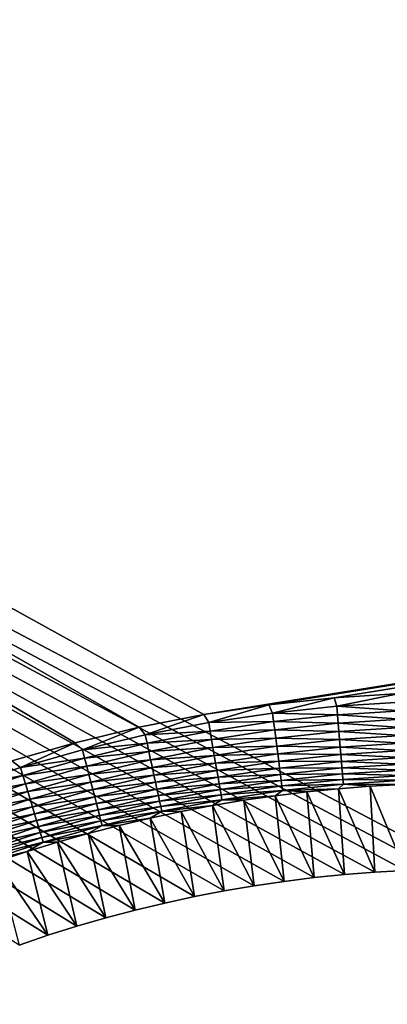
# Model space of a CAD drawing. Extents: x -260 to 260, y -882 to 882.
# Tile 187 of 234: x -147 to -132, y 738 to 777. Entities that reach past the tile are written whole.
import ezdxf

# ---------------------------------------------------------------- set-up
doc = ezdxf.new("R2010")
doc.units = 0
doc.header["$LTSCALE"] = 21.359881
for name, color, linetype in [('1', 7, 'CONTINUOUS'), ('2', 7, 'CONTINUOUS'), ('50', 7, 'CONTINUOUS'), ('61', 7, 'CONTINUOUS')]:
    doc.layers.add(name, color=color, linetype=linetype)

msp = doc.modelspace()

# ---------------------------------------------------------------- linework, layer by layer
at = {"layer": '1', "color": 7, "linetype": 'CONTINUOUS'}
for points in [[(253.525, 812.5), (-253.525, 0), (253.525, 0), (253.525, 812.5)], [(-253.525, 0), (253.525, 812.5), (116.582, 650.819), (-253.525, 0)], [(253.525, 812.5), (-253.525, 812.5), (-139.296, 749.227), (253.525, 812.5)], [(-139.296, 749.227), (-253.525, 812.5), (-141.835, 748.729), (-139.296, 749.227)], [(-141.835, 748.729), (-253.525, 812.5), (-144.349, 748.123), (-141.835, 748.729)], [(-144.349, 748.123), (-253.525, 812.5), (-146.835, 747.408), (-144.349, 748.123)], [(-136.739, 749.615), (253.525, 812.5), (-139.296, 749.227), (-136.739, 749.615)], [(-134.167, 749.893), (253.525, 812.5), (-136.739, 749.615), (-134.167, 749.893)], [(-131.586, 750.06), (253.525, 812.5), (-134.167, 749.893), (-131.586, 750.06)]]:
    msp.add_3dface(points, dxfattribs=at)
at = {"layer": '2', "color": 7, "linetype": 'CONTINUOUS'}
for points in [[(71, 743.153, -9), (-129, 743.153, -9), (-260.487, 812.5, -9), (71, 743.153, -9)], [(-129, 743.153, -9), (-130.193, 743.139, -9), (-260.487, 812.5, -9), (-129, 743.153, -9)], [(72.193, 743.139, -9), (71, 743.153, -9), (-260.487, 812.5, -9), (72.193, 743.139, -9)], [(73.384, 743.099, -9), (72.193, 743.139, -9), (-260.487, 812.5, -9), (73.384, 743.099, -9)], [(74.575, 743.032, -9), (73.384, 743.099, -9), (-260.487, 812.5, -9), (74.575, 743.032, -9)], [(75.764, 742.939, -9), (74.575, 743.032, -9), (-260.487, 812.5, -9), (75.764, 742.939, -9)], [(76.951, 742.819, -9), (75.764, 742.939, -9), (-260.487, 812.5, -9), (76.951, 742.819, -9)], [(78.134, 742.672, -9), (76.951, 742.819, -9), (-260.487, 812.5, -9), (78.134, 742.672, -9)], [(79.314, 742.498, -9), (78.134, 742.672, -9), (-260.487, 812.5, -9), (79.314, 742.498, -9)], [(80.49, 742.299, -9), (79.314, 742.498, -9), (-260.487, 812.5, -9), (80.49, 742.299, -9)], [(81.661, 742.073, -9), (80.49, 742.299, -9), (-260.487, 812.5, -9), (81.661, 742.073, -9)], [(260.487, 812.5, -9), (81.661, 742.073, -9), (-260.487, 812.5, -9), (260.487, 812.5, -9)], [(-145.423, 740.552, -9), (-146.553, 740.17, -9), (-260.487, 812.5, -9), (-145.423, 740.552, -9)], [(-144.285, 740.907, -9), (-145.423, 740.552, -9), (-260.487, 812.5, -9), (-144.285, 740.907, -9)], [(-143.139, 741.238, -9), (-144.285, 740.907, -9), (-260.487, 812.5, -9), (-143.139, 741.238, -9)], [(-141.986, 741.542, -9), (-143.139, 741.238, -9), (-260.487, 812.5, -9), (-141.986, 741.542, -9)], [(-140.826, 741.82, -9), (-141.986, 741.542, -9), (-260.487, 812.5, -9), (-140.826, 741.82, -9)], [(-139.661, 742.073, -9), (-140.826, 741.82, -9), (-260.487, 812.5, -9), (-139.661, 742.073, -9)], [(-138.49, 742.299, -9), (-139.661, 742.073, -9), (-260.487, 812.5, -9), (-138.49, 742.299, -9)], [(-137.314, 742.498, -9), (-138.49, 742.299, -9), (-260.487, 812.5, -9), (-137.314, 742.498, -9)], [(-136.134, 742.672, -9), (-137.314, 742.498, -9), (-260.487, 812.5, -9), (-136.134, 742.672, -9)], [(-134.951, 742.819, -9), (-136.134, 742.672, -9), (-260.487, 812.5, -9), (-134.951, 742.819, -9)], [(-133.764, 742.939, -9), (-134.951, 742.819, -9), (-260.487, 812.5, -9), (-133.764, 742.939, -9)], [(-132.575, 743.032, -9), (-133.764, 742.939, -9), (-260.487, 812.5, -9), (-132.575, 743.032, -9)], [(-131.384, 743.099, -9), (-132.575, 743.032, -9), (-260.487, 812.5, -9), (-131.384, 743.099, -9)], [(-130.193, 743.139, -9), (-131.384, 743.099, -9), (-260.487, 812.5, -9), (-130.193, 743.139, -9)]]:
    msp.add_3dface(points, dxfattribs=at)
at = {"layer": '50', "color": 7, "linetype": 'CONTINUOUS'}
for points in [[(-133.996, 746.314, -2.215), (-132.575, 743.032, -9), (-132.749, 746.411, -2.215), (-133.996, 746.314, -2.215)], [(-132.749, 746.411, -2.215), (-131.384, 743.099, -9), (-131.501, 746.48, -2.215), (-132.749, 746.411, -2.215)], [(-132.575, 743.032, -9), (-131.384, 743.099, -9), (-132.749, 746.411, -2.215), (-132.575, 743.032, -9)], [(-137.72, 745.859, -2.215), (-136.134, 742.672, -9), (-136.482, 746.038, -2.215), (-137.72, 745.859, -2.215)], [(-136.482, 746.038, -2.215), (-134.951, 742.819, -9), (-135.241, 746.19, -2.215), (-136.482, 746.038, -2.215)], [(-136.134, 742.672, -9), (-134.951, 742.819, -9), (-136.482, 746.038, -2.215), (-136.134, 742.672, -9)], [(-135.241, 746.19, -2.215), (-133.764, 742.939, -9), (-133.996, 746.314, -2.215), (-135.241, 746.19, -2.215)], [(-134.951, 742.819, -9), (-133.764, 742.939, -9), (-135.241, 746.19, -2.215), (-134.951, 742.819, -9)], [(-133.764, 742.939, -9), (-132.575, 743.032, -9), (-133.996, 746.314, -2.215), (-133.764, 742.939, -9)], [(-140.182, 745.419, -2.215), (-138.49, 742.299, -9), (-138.953, 745.652, -2.215), (-140.182, 745.419, -2.215)], [(-138.953, 745.652, -2.215), (-137.314, 742.498, -9), (-137.72, 745.859, -2.215), (-138.953, 745.652, -2.215)], [(-138.49, 742.299, -9), (-137.314, 742.498, -9), (-138.953, 745.652, -2.215), (-138.49, 742.299, -9)], [(-137.314, 742.498, -9), (-136.134, 742.672, -9), (-137.72, 745.859, -2.215), (-137.314, 742.498, -9)], [(-141.405, 745.158, -2.215), (-139.661, 742.073, -9), (-140.182, 745.419, -2.215), (-141.405, 745.158, -2.215)], [(-139.661, 742.073, -9), (-138.49, 742.299, -9), (-140.182, 745.419, -2.215), (-139.661, 742.073, -9)], [(-143.832, 744.555, -2.215), (-141.986, 741.542, -9), (-142.622, 744.87, -2.215), (-143.832, 744.555, -2.215)], [(-142.622, 744.87, -2.215), (-140.826, 741.82, -9), (-141.405, 745.158, -2.215), (-142.622, 744.87, -2.215)], [(-141.986, 741.542, -9), (-140.826, 741.82, -9), (-142.622, 744.87, -2.215), (-141.986, 741.542, -9)], [(-140.826, 741.82, -9), (-139.661, 742.073, -9), (-141.405, 745.158, -2.215), (-140.826, 741.82, -9)], [(-145.036, 744.214, -2.215), (-143.139, 741.238, -9), (-143.832, 744.555, -2.215), (-145.036, 744.214, -2.215)], [(-143.139, 741.238, -9), (-141.986, 741.542, -9), (-143.832, 744.555, -2.215), (-143.139, 741.238, -9)], [(-146.231, 743.846, -2.215), (-144.285, 740.907, -9), (-145.036, 744.214, -2.215), (-146.231, 743.846, -2.215)], [(-144.285, 740.907, -9), (-143.139, 741.238, -9), (-145.036, 744.214, -2.215), (-144.285, 740.907, -9)], [(-147.418, 743.451, -2.215), (-145.423, 740.552, -9), (-146.231, 743.846, -2.215), (-147.418, 743.451, -2.215)], [(-145.423, 740.552, -9), (-144.285, 740.907, -9), (-146.231, 743.846, -2.215), (-145.423, 740.552, -9)], [(-146.553, 740.17, -9), (-145.423, 740.552, -9), (-147.418, 743.451, -2.215), (-146.553, 740.17, -9)]]:
    msp.add_3dface(points, dxfattribs=at)
at = {"layer": '61', "color": 7, "linetype": 'CONTINUOUS'}
for points in [[(-134.167, 749.893), (-136.739, 749.615), (-136.592, 749.291, -0.015), (-134.167, 749.893)], [(-134.069, 749.559, -0.015), (-134.167, 749.893), (-136.592, 749.291, -0.015), (-134.069, 749.559, -0.015)], [(-131.586, 750.06), (-134.167, 749.893), (-134.069, 749.559, -0.015), (-131.586, 750.06)], [(-131.537, 749.721, -0.015), (-131.586, 750.06), (-134.069, 749.559, -0.015), (-131.537, 749.721, -0.015)], [(-136.739, 749.615), (-139.296, 749.227), (-139.101, 748.915, -0.015), (-136.739, 749.615)], [(-136.592, 749.291, -0.015), (-136.739, 749.615), (-139.101, 748.915, -0.015), (-136.592, 749.291, -0.015)], [(-134.069, 749.559, -0.015), (-136.592, 749.291, -0.015), (-134.04, 749.222, -0.058), (-134.069, 749.559, -0.015)], [(-131.537, 749.721, -0.015), (-134.069, 749.559, -0.015), (-131.522, 749.383, -0.058), (-131.537, 749.721, -0.015)], [(-131.522, 749.383, -0.058), (-134.069, 749.559, -0.015), (-134.04, 749.222, -0.058), (-131.522, 749.383, -0.058)], [(-139.296, 749.227), (-141.835, 748.729), (-141.592, 748.433, -0.015), (-139.296, 749.227)], [(-139.101, 748.915, -0.015), (-139.296, 749.227), (-141.592, 748.433, -0.015), (-139.101, 748.915, -0.015)], [(-136.592, 749.291, -0.015), (-139.101, 748.915, -0.015), (-136.549, 748.955, -0.058), (-136.592, 749.291, -0.015)], [(-134.04, 749.222, -0.058), (-136.592, 749.291, -0.015), (-136.549, 748.955, -0.058), (-134.04, 749.222, -0.058)], [(-134.04, 749.222, -0.058), (-136.549, 748.955, -0.058), (-134.012, 748.89, -0.13), (-134.04, 749.222, -0.058)], [(-131.522, 749.383, -0.058), (-134.04, 749.222, -0.058), (-131.508, 749.049, -0.13), (-131.522, 749.383, -0.058)], [(-131.508, 749.049, -0.13), (-134.04, 749.222, -0.058), (-134.012, 748.89, -0.13), (-131.508, 749.049, -0.13)], [(-141.835, 748.729), (-144.349, 748.123), (-144.061, 747.846, -0.015), (-141.835, 748.729)], [(-141.592, 748.433, -0.015), (-141.835, 748.729), (-144.061, 747.846, -0.015), (-141.592, 748.433, -0.015)], [(-139.101, 748.915, -0.015), (-141.592, 748.433, -0.015), (-139.044, 748.581, -0.058), (-139.101, 748.915, -0.015)], [(-136.549, 748.955, -0.058), (-139.101, 748.915, -0.015), (-139.044, 748.581, -0.058), (-136.549, 748.955, -0.058)], [(-136.549, 748.955, -0.058), (-139.044, 748.581, -0.058), (-136.506, 748.624, -0.13), (-136.549, 748.955, -0.058)], [(-134.012, 748.89, -0.13), (-136.549, 748.955, -0.058), (-136.506, 748.624, -0.13), (-134.012, 748.89, -0.13)], [(-134.012, 748.89, -0.13), (-136.506, 748.624, -0.13), (-133.984, 748.565, -0.231), (-134.012, 748.89, -0.13)], [(-131.508, 749.049, -0.13), (-134.012, 748.89, -0.13), (-131.494, 748.724, -0.231), (-131.508, 749.049, -0.13)], [(-131.494, 748.724, -0.231), (-134.012, 748.89, -0.13), (-133.984, 748.565, -0.231), (-131.494, 748.724, -0.231)], [(-131.494, 748.724, -0.231), (-133.984, 748.565, -0.231), (-131.481, 748.407, -0.358), (-131.494, 748.724, -0.231)], [(-141.592, 748.433, -0.015), (-144.061, 747.846, -0.015), (-141.521, 748.102, -0.058), (-141.592, 748.433, -0.015)], [(-139.044, 748.581, -0.058), (-141.592, 748.433, -0.015), (-141.521, 748.102, -0.058), (-139.044, 748.581, -0.058)], [(-139.044, 748.581, -0.058), (-141.521, 748.102, -0.058), (-138.988, 748.253, -0.13), (-139.044, 748.581, -0.058)], [(-136.506, 748.624, -0.13), (-139.044, 748.581, -0.058), (-138.988, 748.253, -0.13), (-136.506, 748.624, -0.13)], [(-136.506, 748.624, -0.13), (-138.988, 748.253, -0.13), (-136.465, 748.301, -0.231), (-136.506, 748.624, -0.13)], [(-133.984, 748.565, -0.231), (-136.506, 748.624, -0.13), (-136.465, 748.301, -0.231), (-133.984, 748.565, -0.231)], [(-133.984, 748.565, -0.231), (-136.465, 748.301, -0.231), (-133.957, 748.25, -0.358), (-133.984, 748.565, -0.231)], [(-131.481, 748.407, -0.358), (-133.984, 748.565, -0.231), (-133.957, 748.25, -0.358), (-131.481, 748.407, -0.358)], [(-131.481, 748.407, -0.358), (-133.957, 748.25, -0.358), (-131.468, 748.103, -0.513), (-131.481, 748.407, -0.358)], [(-144.349, 748.123), (-146.835, 747.408), (-146.502, 747.155, -0.015), (-144.349, 748.123)], [(-144.061, 747.846, -0.015), (-144.349, 748.123), (-146.502, 747.155, -0.015), (-144.061, 747.846, -0.015)], [(-141.521, 748.102, -0.058), (-144.061, 747.846, -0.015), (-143.975, 747.519, -0.058), (-141.521, 748.102, -0.058)], [(-141.521, 748.102, -0.058), (-143.975, 747.519, -0.058), (-141.451, 747.776, -0.13), (-141.521, 748.102, -0.058)], [(-138.988, 748.253, -0.13), (-141.521, 748.102, -0.058), (-141.451, 747.776, -0.13), (-138.988, 748.253, -0.13)], [(-138.988, 748.253, -0.13), (-141.451, 747.776, -0.13), (-138.932, 747.931, -0.231), (-138.988, 748.253, -0.13)], [(-136.465, 748.301, -0.231), (-138.988, 748.253, -0.13), (-138.932, 747.931, -0.231), (-136.465, 748.301, -0.231)], [(-136.465, 748.301, -0.231), (-138.932, 747.931, -0.231), (-136.425, 747.987, -0.358), (-136.465, 748.301, -0.231)], [(-136.425, 747.987, -0.358), (-138.932, 747.931, -0.231), (-138.879, 747.619, -0.358), (-136.425, 747.987, -0.358)], [(-136.425, 747.987, -0.358), (-138.879, 747.619, -0.358), (-136.386, 747.685, -0.513), (-136.425, 747.987, -0.358)], [(-133.957, 748.25, -0.358), (-136.465, 748.301, -0.231), (-136.425, 747.987, -0.358), (-133.957, 748.25, -0.358)], [(-133.957, 748.25, -0.358), (-136.425, 747.987, -0.358), (-133.932, 747.946, -0.513), (-133.957, 748.25, -0.358)], [(-133.932, 747.946, -0.513), (-136.425, 747.987, -0.358), (-136.386, 747.685, -0.513), (-133.932, 747.946, -0.513)], [(-133.932, 747.946, -0.513), (-136.386, 747.685, -0.513), (-133.907, 747.657, -0.693), (-133.932, 747.946, -0.513)], [(-131.468, 748.103, -0.513), (-133.957, 748.25, -0.358), (-133.932, 747.946, -0.513), (-131.468, 748.103, -0.513)], [(-131.468, 748.103, -0.513), (-133.932, 747.946, -0.513), (-131.456, 747.814, -0.693), (-131.468, 748.103, -0.513)], [(-131.456, 747.814, -0.693), (-133.932, 747.946, -0.513), (-133.907, 747.657, -0.693), (-131.456, 747.814, -0.693)], [(-144.061, 747.846, -0.015), (-146.502, 747.155, -0.015), (-143.975, 747.519, -0.058), (-144.061, 747.846, -0.015)], [(-141.451, 747.776, -0.13), (-143.975, 747.519, -0.058), (-143.891, 747.196, -0.13), (-141.451, 747.776, -0.13)], [(-141.451, 747.776, -0.13), (-143.891, 747.196, -0.13), (-141.382, 747.457, -0.231), (-141.451, 747.776, -0.13)], [(-138.932, 747.931, -0.231), (-141.451, 747.776, -0.13), (-141.382, 747.457, -0.231), (-138.932, 747.931, -0.231)], [(-138.932, 747.931, -0.231), (-141.382, 747.457, -0.231), (-138.879, 747.619, -0.358), (-138.932, 747.931, -0.231)], [(-138.879, 747.619, -0.358), (-141.382, 747.457, -0.231), (-141.315, 747.148, -0.358), (-138.879, 747.619, -0.358)], [(-138.879, 747.619, -0.358), (-141.315, 747.148, -0.358), (-138.828, 747.319, -0.513), (-138.879, 747.619, -0.358)], [(-136.386, 747.685, -0.513), (-138.879, 747.619, -0.358), (-138.828, 747.319, -0.513), (-136.386, 747.685, -0.513)], [(-136.386, 747.685, -0.513), (-138.828, 747.319, -0.513), (-136.349, 747.397, -0.693), (-136.386, 747.685, -0.513)], [(-133.907, 747.657, -0.693), (-136.386, 747.685, -0.513), (-136.349, 747.397, -0.693), (-133.907, 747.657, -0.693)], [(-133.907, 747.657, -0.693), (-136.349, 747.397, -0.693), (-133.884, 747.385, -0.896), (-133.907, 747.657, -0.693)], [(-131.456, 747.814, -0.693), (-133.907, 747.657, -0.693), (-131.444, 747.54, -0.896), (-131.456, 747.814, -0.693)], [(-131.444, 747.54, -0.896), (-133.907, 747.657, -0.693), (-133.884, 747.385, -0.896), (-131.444, 747.54, -0.896)], [(-146.502, 747.155, -0.015), (-146.835, 747.408), (-148.912, 746.36, -0.015), (-146.502, 747.155, -0.015)], [(-143.975, 747.519, -0.058), (-146.502, 747.155, -0.015), (-146.403, 746.831, -0.058), (-143.975, 747.519, -0.058)], [(-143.975, 747.519, -0.058), (-146.403, 746.831, -0.058), (-143.891, 747.196, -0.13), (-143.975, 747.519, -0.058)], [(-143.891, 747.196, -0.13), (-146.403, 746.831, -0.058), (-146.305, 746.512, -0.13), (-143.891, 747.196, -0.13)], [(-143.891, 747.196, -0.13), (-146.305, 746.512, -0.13), (-143.809, 746.88, -0.231), (-143.891, 747.196, -0.13)], [(-141.382, 747.457, -0.231), (-143.891, 747.196, -0.13), (-143.809, 746.88, -0.231), (-141.382, 747.457, -0.231)], [(-141.382, 747.457, -0.231), (-143.809, 746.88, -0.231), (-141.315, 747.148, -0.358), (-141.382, 747.457, -0.231)], [(-138.828, 747.319, -0.513), (-141.315, 747.148, -0.358), (-141.251, 746.851, -0.513), (-138.828, 747.319, -0.513)], [(-138.828, 747.319, -0.513), (-141.251, 746.851, -0.513), (-138.779, 747.033, -0.693), (-138.828, 747.319, -0.513)], [(-136.349, 747.397, -0.693), (-138.828, 747.319, -0.513), (-138.779, 747.033, -0.693), (-136.349, 747.397, -0.693)], [(-136.349, 747.397, -0.693), (-138.779, 747.033, -0.693), (-136.315, 747.126, -0.896), (-136.349, 747.397, -0.693)], [(-133.884, 747.385, -0.896), (-136.349, 747.397, -0.693), (-136.315, 747.126, -0.896), (-133.884, 747.385, -0.896)], [(-133.884, 747.385, -0.896), (-136.315, 747.126, -0.896), (-133.862, 747.13, -1.123), (-133.884, 747.385, -0.896)], [(-131.444, 747.54, -0.896), (-133.884, 747.385, -0.896), (-131.433, 747.285, -1.123), (-131.444, 747.54, -0.896)], [(-131.433, 747.285, -1.123), (-133.884, 747.385, -0.896), (-133.862, 747.13, -1.123), (-131.433, 747.285, -1.123)], [(-131.433, 747.285, -1.123), (-133.862, 747.13, -1.123), (-131.423, 747.05, -1.37), (-131.433, 747.285, -1.123)], [(-146.502, 747.155, -0.015), (-148.912, 746.36, -0.015), (-146.403, 746.831, -0.058), (-146.502, 747.155, -0.015)], [(-146.403, 746.831, -0.058), (-148.912, 746.36, -0.015), (-148.799, 746.041, -0.058), (-146.403, 746.831, -0.058)], [(-146.403, 746.831, -0.058), (-148.799, 746.041, -0.058), (-146.305, 746.512, -0.13), (-146.403, 746.831, -0.058)], [(-143.809, 746.88, -0.231), (-146.305, 746.512, -0.13), (-146.21, 746.2, -0.231), (-143.809, 746.88, -0.231)], [(-143.809, 746.88, -0.231), (-146.21, 746.2, -0.231), (-143.729, 746.574, -0.358), (-143.809, 746.88, -0.231)], [(-141.315, 747.148, -0.358), (-143.809, 746.88, -0.231), (-143.729, 746.574, -0.358), (-141.315, 747.148, -0.358)], [(-141.315, 747.148, -0.358), (-143.729, 746.574, -0.358), (-141.251, 746.851, -0.513), (-141.315, 747.148, -0.358)], [(-141.251, 746.851, -0.513), (-143.729, 746.574, -0.358), (-143.653, 746.279, -0.513), (-141.251, 746.851, -0.513)], [(-141.251, 746.851, -0.513), (-143.653, 746.279, -0.513), (-141.19, 746.567, -0.693), (-141.251, 746.851, -0.513)], [(-138.779, 747.033, -0.693), (-141.251, 746.851, -0.513), (-141.19, 746.567, -0.693), (-138.779, 747.033, -0.693)], [(-138.779, 747.033, -0.693), (-141.19, 746.567, -0.693), (-138.732, 746.764, -0.896), (-138.779, 747.033, -0.693)], [(-136.315, 747.126, -0.896), (-138.779, 747.033, -0.693), (-138.732, 746.764, -0.896), (-136.315, 747.126, -0.896)], [(-136.315, 747.126, -0.896), (-138.732, 746.764, -0.896), (-136.282, 746.872, -1.123), (-136.315, 747.126, -0.896)], [(-136.282, 746.872, -1.123), (-138.732, 746.764, -0.896), (-138.689, 746.512, -1.123), (-136.282, 746.872, -1.123)], [(-136.282, 746.872, -1.123), (-138.689, 746.512, -1.123), (-136.252, 746.639, -1.37), (-136.282, 746.872, -1.123)], [(-133.862, 747.13, -1.123), (-136.315, 747.126, -0.896), (-136.282, 746.872, -1.123), (-133.862, 747.13, -1.123)], [(-133.862, 747.13, -1.123), (-136.282, 746.872, -1.123), (-133.842, 746.896, -1.37), (-133.862, 747.13, -1.123)], [(-133.842, 746.896, -1.37), (-136.282, 746.872, -1.123), (-136.252, 746.639, -1.37), (-133.842, 746.896, -1.37)], [(-133.842, 746.896, -1.37), (-136.252, 746.639, -1.37), (-133.824, 746.683, -1.636), (-133.842, 746.896, -1.37)], [(-131.423, 747.05, -1.37), (-133.862, 747.13, -1.123), (-133.842, 746.896, -1.37), (-131.423, 747.05, -1.37)], [(-131.423, 747.05, -1.37), (-133.842, 746.896, -1.37), (-131.414, 746.837, -1.636), (-131.423, 747.05, -1.37)], [(-131.414, 746.837, -1.636), (-133.842, 746.896, -1.37), (-133.824, 746.683, -1.636), (-131.414, 746.837, -1.636)], [(-131.414, 746.837, -1.636), (-133.824, 746.683, -1.636), (-131.406, 746.647, -1.92), (-131.414, 746.837, -1.636)], [(-146.305, 746.512, -0.13), (-148.799, 746.041, -0.058), (-148.688, 745.727, -0.13), (-146.305, 746.512, -0.13)], [(-146.305, 746.512, -0.13), (-148.688, 745.727, -0.13), (-146.21, 746.2, -0.231), (-146.305, 746.512, -0.13)], [(-143.729, 746.574, -0.358), (-146.21, 746.2, -0.231), (-146.117, 745.898, -0.358), (-143.729, 746.574, -0.358)], [(-143.729, 746.574, -0.358), (-146.117, 745.898, -0.358), (-143.653, 746.279, -0.513), (-143.729, 746.574, -0.358)], [(-141.19, 746.567, -0.693), (-143.653, 746.279, -0.513), (-143.58, 745.999, -0.693), (-141.19, 746.567, -0.693)], [(-141.19, 746.567, -0.693), (-143.58, 745.999, -0.693), (-141.132, 746.299, -0.896), (-141.19, 746.567, -0.693)], [(-138.732, 746.764, -0.896), (-141.19, 746.567, -0.693), (-141.132, 746.299, -0.896), (-138.732, 746.764, -0.896)], [(-138.732, 746.764, -0.896), (-141.132, 746.299, -0.896), (-138.689, 746.512, -1.123), (-138.732, 746.764, -0.896)], [(-138.689, 746.512, -1.123), (-141.132, 746.299, -0.896), (-141.079, 746.05, -1.123), (-138.689, 746.512, -1.123)], [(-138.689, 746.512, -1.123), (-141.079, 746.05, -1.123), (-138.649, 746.28, -1.37), (-138.689, 746.512, -1.123)], [(-136.252, 746.639, -1.37), (-138.689, 746.512, -1.123), (-138.649, 746.28, -1.37), (-136.252, 746.639, -1.37)], [(-136.252, 746.639, -1.37), (-138.649, 746.28, -1.37), (-136.225, 746.428, -1.636), (-136.252, 746.639, -1.37)], [(-136.225, 746.428, -1.636), (-138.649, 746.28, -1.37), (-138.613, 746.07, -1.636), (-136.225, 746.428, -1.636)], [(-136.225, 746.428, -1.636), (-138.613, 746.07, -1.636), (-136.201, 746.239, -1.92), (-136.225, 746.428, -1.636)], [(-133.824, 746.683, -1.636), (-136.252, 746.639, -1.37), (-136.225, 746.428, -1.636), (-133.824, 746.683, -1.636)], [(-133.824, 746.683, -1.636), (-136.225, 746.428, -1.636), (-133.808, 746.494, -1.92), (-133.824, 746.683, -1.636)], [(-133.808, 746.494, -1.92), (-136.225, 746.428, -1.636), (-136.201, 746.239, -1.92), (-133.808, 746.494, -1.92)], [(-133.996, 746.314, -2.215), (-133.808, 746.494, -1.92), (-136.201, 746.239, -1.92), (-133.996, 746.314, -2.215)], [(-133.996, 746.314, -2.215), (-132.749, 746.411, -2.215), (-133.808, 746.494, -1.92), (-133.996, 746.314, -2.215)], [(-131.406, 746.647, -1.92), (-133.824, 746.683, -1.636), (-133.808, 746.494, -1.92), (-131.406, 746.647, -1.92)], [(-131.501, 746.48, -2.215), (-131.406, 746.647, -1.92), (-133.808, 746.494, -1.92), (-131.501, 746.48, -2.215)], [(-132.749, 746.411, -2.215), (-131.501, 746.48, -2.215), (-133.808, 746.494, -1.92), (-132.749, 746.411, -2.215)], [(-146.21, 746.2, -0.231), (-148.688, 745.727, -0.13), (-148.579, 745.419, -0.231), (-146.21, 746.2, -0.231)], [(-146.21, 746.2, -0.231), (-148.579, 745.419, -0.231), (-146.117, 745.898, -0.358), (-146.21, 746.2, -0.231)], [(-143.653, 746.279, -0.513), (-146.117, 745.898, -0.358), (-146.028, 745.607, -0.513), (-143.653, 746.279, -0.513)], [(-143.653, 746.279, -0.513), (-146.028, 745.607, -0.513), (-143.58, 745.999, -0.693), (-143.653, 746.279, -0.513)], [(-141.132, 746.299, -0.896), (-143.58, 745.999, -0.693), (-143.511, 745.734, -0.896), (-141.132, 746.299, -0.896)], [(-141.132, 746.299, -0.896), (-143.511, 745.734, -0.896), (-141.079, 746.05, -1.123), (-141.132, 746.299, -0.896)], [(-141.079, 746.05, -1.123), (-143.511, 745.734, -0.896), (-143.446, 745.487, -1.123), (-141.079, 746.05, -1.123)], [(-141.079, 746.05, -1.123), (-143.446, 745.487, -1.123), (-141.029, 745.82, -1.37), (-141.079, 746.05, -1.123)], [(-138.649, 746.28, -1.37), (-141.079, 746.05, -1.123), (-141.029, 745.82, -1.37), (-138.649, 746.28, -1.37)], [(-138.649, 746.28, -1.37), (-141.029, 745.82, -1.37), (-138.613, 746.07, -1.636), (-138.649, 746.28, -1.37)], [(-138.613, 746.07, -1.636), (-141.029, 745.82, -1.37), (-140.984, 745.612, -1.636), (-138.613, 746.07, -1.636)], [(-138.613, 746.07, -1.636), (-140.984, 745.612, -1.636), (-138.581, 745.883, -1.92), (-138.613, 746.07, -1.636)], [(-136.201, 746.239, -1.92), (-138.613, 746.07, -1.636), (-138.581, 745.883, -1.92), (-136.201, 746.239, -1.92)], [(-136.482, 746.038, -2.215), (-136.201, 746.239, -1.92), (-138.581, 745.883, -1.92), (-136.482, 746.038, -2.215)], [(-137.72, 745.859, -2.215), (-136.482, 746.038, -2.215), (-138.581, 745.883, -1.92), (-137.72, 745.859, -2.215)], [(-136.482, 746.038, -2.215), (-135.241, 746.19, -2.215), (-136.201, 746.239, -1.92), (-136.482, 746.038, -2.215)], [(-135.241, 746.19, -2.215), (-133.996, 746.314, -2.215), (-136.201, 746.239, -1.92), (-135.241, 746.19, -2.215)], [(-146.117, 745.898, -0.358), (-148.579, 745.419, -0.231), (-148.474, 745.121, -0.358), (-146.117, 745.898, -0.358)], [(-146.117, 745.898, -0.358), (-148.474, 745.121, -0.358), (-146.028, 745.607, -0.513), (-146.117, 745.898, -0.358)], [(-143.58, 745.999, -0.693), (-146.028, 745.607, -0.513), (-145.943, 745.329, -0.693), (-143.58, 745.999, -0.693)], [(-143.58, 745.999, -0.693), (-145.943, 745.329, -0.693), (-143.511, 745.734, -0.896), (-143.58, 745.999, -0.693)], [(-143.511, 745.734, -0.896), (-145.943, 745.329, -0.693), (-145.863, 745.068, -0.896), (-143.511, 745.734, -0.896)], [(-143.511, 745.734, -0.896), (-145.863, 745.068, -0.896), (-143.446, 745.487, -1.123), (-143.511, 745.734, -0.896)], [(-141.029, 745.82, -1.37), (-143.446, 745.487, -1.123), (-143.387, 745.259, -1.37), (-141.029, 745.82, -1.37)], [(-141.029, 745.82, -1.37), (-143.387, 745.259, -1.37), (-140.984, 745.612, -1.636), (-141.029, 745.82, -1.37)], [(-138.581, 745.883, -1.92), (-140.984, 745.612, -1.636), (-140.944, 745.426, -1.92), (-138.581, 745.883, -1.92)], [(-138.953, 745.652, -2.215), (-138.581, 745.883, -1.92), (-140.944, 745.426, -1.92), (-138.953, 745.652, -2.215)], [(-140.182, 745.419, -2.215), (-138.953, 745.652, -2.215), (-140.944, 745.426, -1.92), (-140.182, 745.419, -2.215)], [(-138.953, 745.652, -2.215), (-137.72, 745.859, -2.215), (-138.581, 745.883, -1.92), (-138.953, 745.652, -2.215)], [(-146.028, 745.607, -0.513), (-148.474, 745.121, -0.358), (-148.372, 744.834, -0.513), (-146.028, 745.607, -0.513)], [(-146.028, 745.607, -0.513), (-148.372, 744.834, -0.513), (-145.943, 745.329, -0.693), (-146.028, 745.607, -0.513)], [(-145.943, 745.329, -0.693), (-148.372, 744.834, -0.513), (-148.276, 744.561, -0.693), (-145.943, 745.329, -0.693)], [(-145.943, 745.329, -0.693), (-148.276, 744.561, -0.693), (-145.863, 745.068, -0.896), (-145.943, 745.329, -0.693)], [(-143.446, 745.487, -1.123), (-145.863, 745.068, -0.896), (-145.788, 744.824, -1.123), (-143.446, 745.487, -1.123)], [(-143.446, 745.487, -1.123), (-145.788, 744.824, -1.123), (-143.387, 745.259, -1.37), (-143.446, 745.487, -1.123)], [(-143.387, 745.259, -1.37), (-145.788, 744.824, -1.123), (-145.719, 744.599, -1.37), (-143.387, 745.259, -1.37)], [(-143.387, 745.259, -1.37), (-145.719, 744.599, -1.37), (-143.333, 745.053, -1.636), (-143.387, 745.259, -1.37)], [(-140.984, 745.612, -1.636), (-143.387, 745.259, -1.37), (-143.333, 745.053, -1.636), (-140.984, 745.612, -1.636)], [(-140.984, 745.612, -1.636), (-143.333, 745.053, -1.636), (-140.944, 745.426, -1.92), (-140.984, 745.612, -1.636)], [(-140.944, 745.426, -1.92), (-143.333, 745.053, -1.636), (-143.286, 744.869, -1.92), (-140.944, 745.426, -1.92)], [(-141.405, 745.158, -2.215), (-140.944, 745.426, -1.92), (-143.286, 744.869, -1.92), (-141.405, 745.158, -2.215)], [(-141.405, 745.158, -2.215), (-140.182, 745.419, -2.215), (-140.944, 745.426, -1.92), (-141.405, 745.158, -2.215)], [(-145.863, 745.068, -0.896), (-148.276, 744.561, -0.693), (-148.185, 744.302, -0.896), (-145.863, 745.068, -0.896)], [(-145.863, 745.068, -0.896), (-148.185, 744.302, -0.896), (-145.788, 744.824, -1.123), (-145.863, 745.068, -0.896)], [(-143.333, 745.053, -1.636), (-145.719, 744.599, -1.37), (-145.657, 744.395, -1.636), (-143.333, 745.053, -1.636)], [(-143.333, 745.053, -1.636), (-145.657, 744.395, -1.636), (-143.286, 744.869, -1.92), (-143.333, 745.053, -1.636)], [(-143.286, 744.869, -1.92), (-145.657, 744.395, -1.636), (-145.601, 744.213, -1.92), (-143.286, 744.869, -1.92)], [(-143.832, 744.555, -2.215), (-143.286, 744.869, -1.92), (-145.601, 744.213, -1.92), (-143.832, 744.555, -2.215)], [(-143.832, 744.555, -2.215), (-142.622, 744.87, -2.215), (-143.286, 744.869, -1.92), (-143.832, 744.555, -2.215)], [(-142.622, 744.87, -2.215), (-141.405, 745.158, -2.215), (-143.286, 744.869, -1.92), (-142.622, 744.87, -2.215)], [(-145.788, 744.824, -1.123), (-148.185, 744.302, -0.896), (-148.099, 744.062, -1.123), (-145.788, 744.824, -1.123)], [(-145.788, 744.824, -1.123), (-148.099, 744.062, -1.123), (-145.719, 744.599, -1.37), (-145.788, 744.824, -1.123)], [(-145.719, 744.599, -1.37), (-148.099, 744.062, -1.123), (-148.021, 743.84, -1.37), (-145.719, 744.599, -1.37)], [(-145.719, 744.599, -1.37), (-148.021, 743.84, -1.37), (-145.657, 744.395, -1.636), (-145.719, 744.599, -1.37)], [(-145.036, 744.214, -2.215), (-143.832, 744.555, -2.215), (-145.601, 744.213, -1.92), (-145.036, 744.214, -2.215)], [(-145.657, 744.395, -1.636), (-148.021, 743.84, -1.37), (-147.95, 743.639, -1.636), (-145.657, 744.395, -1.636)], [(-145.657, 744.395, -1.636), (-147.95, 743.639, -1.636), (-145.601, 744.213, -1.92), (-145.657, 744.395, -1.636)], [(-145.601, 744.213, -1.92), (-147.95, 743.639, -1.636), (-147.887, 743.46, -1.92), (-145.601, 744.213, -1.92)], [(-146.231, 743.846, -2.215), (-145.601, 744.213, -1.92), (-147.887, 743.46, -1.92), (-146.231, 743.846, -2.215)], [(-146.231, 743.846, -2.215), (-145.036, 744.214, -2.215), (-145.601, 744.213, -1.92), (-146.231, 743.846, -2.215)], [(-147.418, 743.451, -2.215), (-146.231, 743.846, -2.215), (-147.887, 743.46, -1.92), (-147.418, 743.451, -2.215)]]:
    msp.add_3dface(points, dxfattribs=at)

doc.saveas('drawing.dxf')
